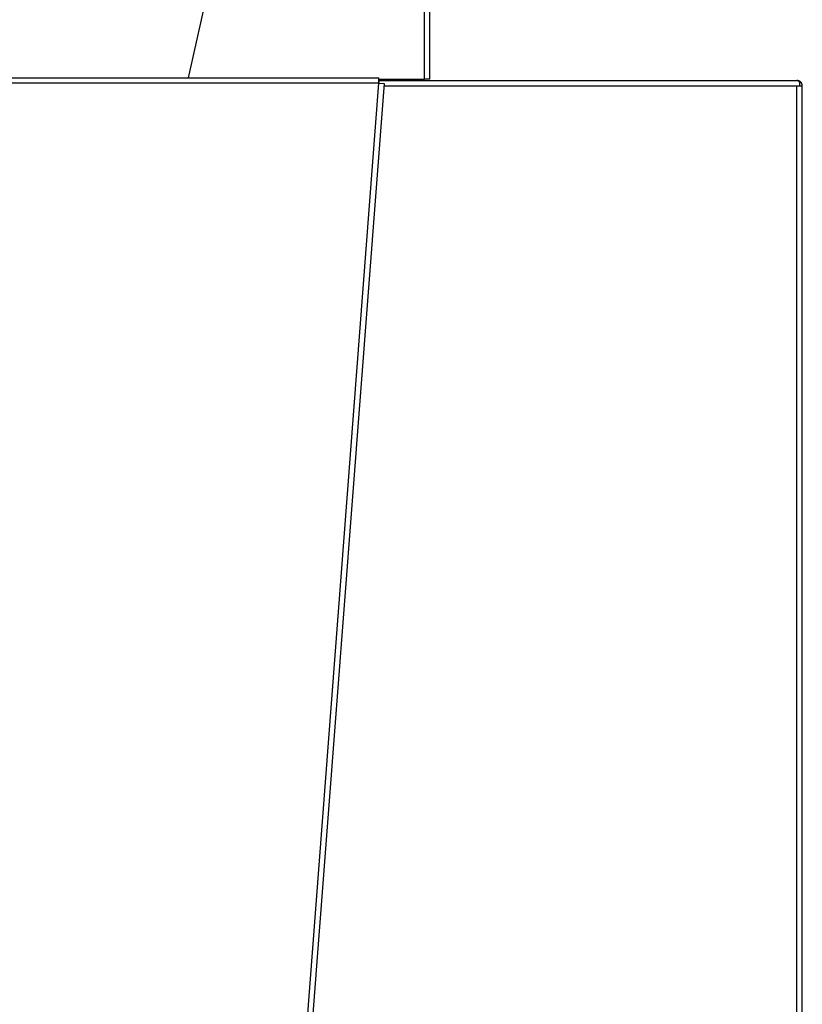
# Model space of a CAD drawing. Header units: millimetres. Extents: x 648 to 8064, y -571 to 3420.
# Tile 38 of 83: x 4276 to 4559, y 391 to 747. Entities that reach past the tile are written whole.
import ezdxf

# ---------------------------------------------------------------- set-up
doc = ezdxf.new("R2010")
doc.units = ezdxf.units.MM
doc.header["$MEASUREMENT"] = 0

# ---------------------------------------------------------------- blocks, each defined once
blk = doc.blocks.new('Voor')
for p, q in [((1881.32, 1382.91), (1873.47, 1348.03)), ((1958.89, 1347.53), (1958.89, 1378.39)), ((1960.89, 1347.53), (1960.89, 1378.39)), ((1542.54, 1348.03), (1942.39, 1348.03)), ((1942.32, 1346.03), (1542.62, 1346.03)), ((1942.32, 1346.03), (1890.62, 670.03)), ((1944.31, 1345.88), (1892.62, 669.88)), ((1942.32, 1346.03), (1944.31, 1345.88)), ((1942.39, 1347.45), (1942.39, 1348.03)), ((1942.39, 1347.53), (1958.89, 1347.53)), ((1942.39, 1346.74), (1942.39, 1347.45)), ((1942.39, 1347.03), (2093.35, 1347.03)), ((1960.89, 1347.53), (1958.89, 1347.53)), ((2093.35, 1347.03), (2093.39, 1347.03)), ((2094.39, 1346.45), (2094.39, 1345.03)), ((2094.39, 1346.03), (2094.81, 1346.45)), ((2093.39, 1345.03), (1944.24, 1345.03)), ((2094.39, 1345.03), (2093.39, 1345.03)), ((2093.39, 366.03), (2093.39, 1345.03)), ((2095.13, 1345.03), (2094.39, 1345.03)), ((2095.13, 1345.03), (2095.39, 1345.03)), ((2095.39, 366.03), (2095.39, 1345.03))]:
    blk.add_line(p, q)
for centre, radius, start, end in [((2018.05, 1342.46), 75.82, 176.232, 177.3024), ((1960.65, 1344.32), 18.41, 172.4476, 174.662), ((2093.39, 1345.03), 2, 45, 90), ((2093.39, 1345.03), 2, 45, 59.6915), ((2093.39, 1345.03), 2, 0, 45)]:
    blk.add_arc(centre, radius, start, end)
blk.add_open_spline([(2093.35, 1347.03), (2093.52, 1347.03), (2093.7, 1346.98), (2094.05, 1346.78), (2094.22, 1346.63), (2094.39, 1346.45)], degree=3, knots=[0, 0, 0, 0, 0.5, 0.5, 1, 1, 1, 1])

msp = doc.modelspace()

# ---------------------------------------------------------------- block references
msp.add_blockref('Voor', (2463.69, -622.23))

doc.saveas('drawing.dxf')
